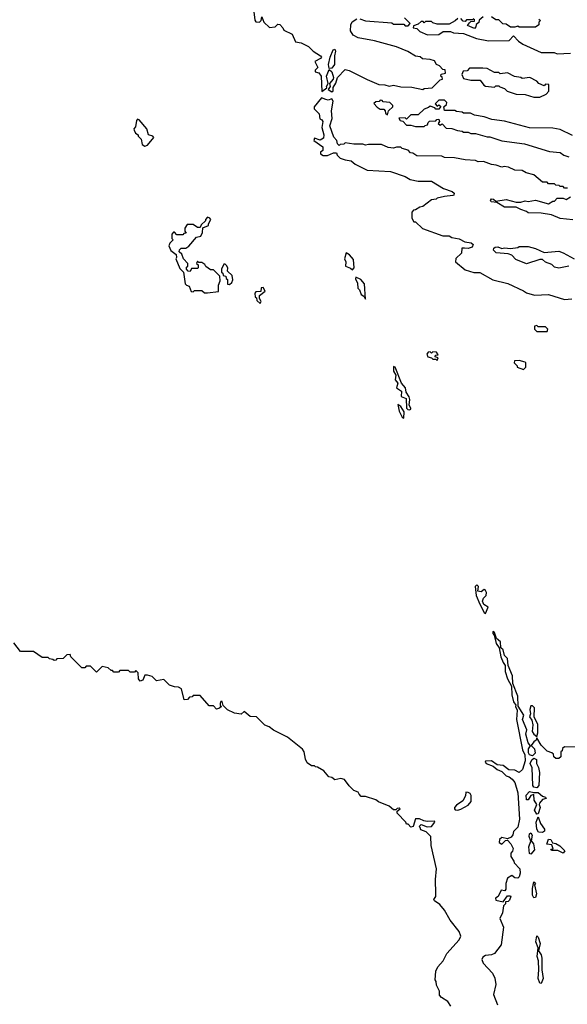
# Model space of a CAD drawing. Extents: x 2640764 to 2777785, y 718840 to 815082.
# Tile 62 of 148: x 2709760 to 2713504, y 766999 to 773731. Entities that reach past the tile are written whole.
import ezdxf

# ---------------------------------------------------------------- set-up
doc = ezdxf.new("R2010")
doc.units = 0

msp = doc.modelspace()

# ---------------------------------------------------------------- linework, layer by layer
at = {"layer": '0CON10XD'}
for points in [[(2711360, 773785), (2711367, 773727), (2711375, 773717.5), (2711400, 773715), (2711410, 773725), (2711415, 773750), (2711430, 773715), (2711468.3, 773678.3), (2711507, 773683), (2711525, 773700), (2711538.3, 773698.3), (2711560, 773675), (2711565, 773660), (2711623, 773633), (2711645, 773580), (2711685, 773572.5), (2711735, 773547.5), (2711766.2, 773516.2), (2711817.5, 773485), (2711823.3, 773475), (2711816.7, 773465), (2711777.5, 773445), (2711797.5, 773405), (2711780, 773385), (2711780, 773375), (2711805, 773367.5), (2711822, 773345), (2711825, 773240), (2711860, 773265), (2711857.5, 773275), (2711870, 773295), (2711857.8, 773345), (2711875, 773390), (2711895, 773373.8), (2711906, 773335), (2711904, 773325), (2711877.5, 773295), (2711882.5, 773275), (2711870, 773255), (2711895, 773237.5), (2711902.5, 773245), (2711903, 773267), (2711921.7, 773298.3), (2711933.8, 773335), (2711985, 773390), (2712013.6, 773383.6), (2712135, 773321.2), (2712215, 773288.8), (2712255.6, 773285.6), (2712285, 773276.2), (2712315, 773282.5), (2712365, 773271.2), (2712440.7, 773270.7), (2712517, 773253), (2712525, 773260), (2712580, 773265), (2712635, 773320), (2712650, 773325), (2712648.3, 773338.3), (2712640, 773345), (2712641.7, 773358.3), (2712670, 773365), (2712668.3, 773388.3), (2712651.7, 773391.7), (2712630, 773415), (2712610, 773425), (2712595, 773450), (2712565, 773460), (2712513, 773463), (2712497, 773477), (2712465, 773482.5), (2712413.6, 773513.6), (2712335, 773546.7), (2712185, 773586.2), (2712075, 773606.7), (2712040, 773625), (2712021.2, 773655), (2712024, 773695), (2712034.1, 773715.9), (2712065, 773737.5)], [(2712085, 773737.5), (2712125, 773722.5), (2712305, 773710), (2712315, 773700), (2712385, 773700), (2712395, 773690), (2712415, 773690), (2712430, 773705), (2712390, 773745)], [(2712755, 773740), (2712737, 773723), (2712695, 773700), (2712615, 773700), (2712585, 773710), (2712575, 773720), (2712535, 773720), (2712525, 773710), (2712518.3, 773718.3), (2712505, 773720), (2712485, 773700), (2712451.7, 773688.3), (2712450, 773675), (2712475, 773670), (2712495, 773650), (2712548.3, 773628.3), (2712625, 773630), (2712655, 773650), (2712705, 773650), (2712725, 773642.5), (2712795, 773637.5), (2712883, 773603), (2712965, 773587.5), (2713105, 773590), (2713135, 773620), (2713170, 773585), (2713200, 773565), (2713325, 773507.5), (2713413, 773507), (2713435, 773497.5), (2713525, 773503.3)], [(2712865, 773740), (2712855, 773730), (2712815, 773730), (2712805, 773720), (2712791.7, 773721.7), (2712775, 773740)], [(2712928.3, 773751.7), (2712901.7, 773728.3), (2712898.3, 773711.7), (2712881.7, 773698.3), (2712878.3, 773681.7), (2712868.3, 773671.7), (2712821.7, 773691.7), (2712835, 773710), (2712845, 773720), (2712868.3, 773721.7), (2712870, 773735)], [(2713310, 773735), (2713320, 773725), (2713310, 773715), (2713310, 773695), (2713285, 773680), (2713175, 773680), (2713165, 773687.5), (2713145, 773680), (2713115, 773680), (2713085, 773700), (2713063, 773703), (2713035, 773730), (2713015, 773730), (2712985, 773750)], [(2711875, 773397.5), (2711871.5, 773425), (2711882.7, 773475), (2711903.3, 773525), (2711915, 773528.8), (2711918.8, 773515), (2711911.5, 773485), (2711911.5, 773425), (2711895, 773400.8), (2711875, 773397.5)], [(2713315, 773202.5), (2713358.3, 773221.7), (2713378.3, 773241.7), (2713378.3, 773288.3), (2713355, 773290), (2713345, 773280), (2713310, 773295), (2713295, 773310), (2713247, 773337), (2713195, 773330), (2713187, 773337), (2713143, 773343), (2713095, 773367.5), (2713045, 773360), (2713035, 773370), (2713005, 773370), (2712955, 773397.5), (2712925, 773400), (2712835, 773400), (2712818.3, 773381.7), (2712791.7, 773378.3), (2712783, 773357), (2712795, 773330), (2712845, 773317.5), (2712907, 773317), (2712933.6, 773283.6), (2712945, 773277.5), (2713005, 773270), (2713015, 773280), (2713035, 773280), (2713041.7, 773271.7), (2713075, 773260), (2713093, 773243), (2713155, 773222.5), (2713215, 773220), (2713275, 773202.5), (2713315, 773202.5)], [(2713505, 772580), (2713485, 772580), (2713475, 772590), (2713455, 772590), (2713448.3, 772598.3), (2713425, 772600), (2713415, 772610), (2713375, 772610), (2713365, 772620), (2713335, 772620), (2713275, 772670), (2713223, 772683), (2713195, 772700), (2713145, 772702.5), (2713101.7, 772721.7), (2713073, 772727), (2713055, 772722.5), (2713017, 772737), (2712985, 772740), (2712931.7, 772761.7), (2712895, 772760), (2712875, 772767.5), (2712805, 772772.5), (2712733, 772787), (2712665, 772790), (2712645, 772797.5), (2712475, 772800), (2712448.3, 772818.3), (2712431.7, 772821.7), (2712415, 772840), (2712375, 772850), (2712365, 772860), (2712335, 772860), (2712315, 772852.5), (2712278.3, 772858.3), (2712233, 772877), (2712145, 772877.5), (2712125, 772872.5), (2712105, 772880), (2712045, 772880), (2711985, 772890), (2711975, 772880), (2711951.7, 772878.3), (2711945, 772870), (2711931.7, 772881.7), (2711927.5, 772905), (2711908.3, 772928.3), (2711880.6, 773005), (2711896.2, 773055), (2711892, 773108), (2711903.3, 773175), (2711895, 773190), (2711868.3, 773181.7), (2711852.5, 773185), (2711823, 773197), (2711772.5, 773135), (2711772.5, 773122.5), (2711807.5, 773087.5), (2711813, 773053), (2711826.4, 773046.4), (2711832.5, 773035), (2711825.4, 772995), (2711838.5, 772945), (2711838, 772922), (2711815, 772907.5), (2711775, 772920), (2711770, 772905), (2711831.9, 772861.9), (2711832.3, 772837.7), (2711817.5, 772825), (2711817.5, 772815), (2711835, 772803.3), (2711865, 772802.5), (2711905, 772820), (2711925, 772820), (2711930, 772805), (2711950, 772785), (2711985, 772772.5), (2712027, 772767), (2712053, 772743), (2712135, 772702.5), (2712295, 772692.5), (2712395, 772660), (2712428.3, 772638.3), (2712485, 772627.5), (2712575, 772627.5), (2712656.4, 772576.4), (2712716.1, 772556.1), (2712730, 772545), (2712728.3, 772531.7), (2712721.7, 772528.3), (2712665, 772522.5), (2712615, 772510), (2712607, 772503), (2712575, 772500), (2712517, 772453), (2712495, 772450), (2712465, 772430), (2712451.7, 772428.3), (2712440, 772415), (2712440, 772375), (2712455, 772350), (2712465, 772350), (2712513, 772303), (2712653, 772253), (2712695, 772252.5), (2712715, 772242.5), (2712765, 772232.5), (2712803, 772213), (2712846.1, 772206.1), (2712860, 772195), (2712853.3, 772176.7), (2712826.4, 772166.4), (2712801.7, 772168.3), (2712781.7, 772168.3), (2712780, 772135), (2712741.7, 772098.3), (2712740, 772075), (2712805, 772020), (2712863.6, 772003.6), (2712905, 772002.5), (2712995, 771952.5), (2713096.4, 771926.4), (2713205, 771877.5), (2713225, 771862.5), (2713278.3, 771848.3), (2713375, 771852.5), (2713485, 771817.5), (2713535, 771822.5)], [(2712275, 773080), (2712281.7, 773108.3), (2712310, 773135), (2712310, 773145), (2712290, 773165), (2712245, 773170), (2712238.3, 773178.3), (2712225, 773180), (2712218.3, 773171.7), (2712195, 773170), (2712181.7, 773158.3), (2712203, 773133), (2712225, 773120), (2712248.3, 773118.3), (2712258.3, 773108.3), (2712261.7, 773091.7), (2712275, 773080)], [(2713538.3, 772938.3), (2713455, 772980), (2713405, 772990), (2713245, 772992.5), (2713075, 773037.5), (2712988.3, 773048.3), (2712935, 773067.5), (2712868.3, 773078.3), (2712841.7, 773091.7), (2712795, 773092.5), (2712785, 773100), (2712745, 773102.5), (2712735, 773110), (2712665, 773110), (2712660, 773135), (2712678.3, 773151.7), (2712680, 773165), (2712665, 773180), (2712625, 773180), (2712600, 773155), (2712615, 773140), (2712625, 773150), (2712638.3, 773138.3), (2712625, 773120), (2712605, 773120), (2712598.3, 773128.3), (2712565, 773140), (2712555, 773130), (2712525, 773120), (2712485, 773080), (2712435, 773080), (2712405, 773050), (2712395, 773060), (2712351.7, 773058.3), (2712361.7, 773041.7), (2712378.3, 773038.3), (2712405, 773010), (2712435, 773010), (2712465, 773000), (2712525, 773000), (2712531.7, 773008.3), (2712548.3, 773011.7), (2712551.7, 773028.3), (2712561.7, 773038.3), (2712605, 773040), (2712611.7, 773048.3), (2712625, 773050), (2712630, 773035), (2712621.7, 773021.7), (2712635, 773010), (2712648.3, 773018.3), (2712675, 772990), (2712715, 772987.5), (2712753, 772973), (2712785, 772970), (2712795, 772962.5), (2712825, 772962.5), (2712845, 772952.5), (2712875, 772952.5), (2712955, 772930), (2712975, 772930), (2713055, 772902.5), (2713211.7, 772881.7), (2713380.7, 772830.7), (2713455, 772822.5), (2713480, 772805), (2713515, 772792.5)], [(2710615, 772867.5), (2710635, 772872.5), (2710677.5, 772925), (2710670, 772935), (2710640, 772945), (2710630, 772985), (2710576.4, 773046.4), (2710565, 773050), (2710558.3, 773041.7), (2710551.7, 772998.3), (2710540, 772985), (2710542.5, 772975), (2710552.5, 772955), (2710570, 772945), (2710570, 772935), (2710590, 772915), (2710597, 772877), (2710615, 772867.5)], [(2713541.7, 772361.7), (2713455, 772372.5), (2713395, 772397.5), (2713325, 772407.5), (2713235, 772410), (2713225, 772420), (2713185, 772432.5), (2713155, 772450), (2713075, 772450), (2713021.7, 772481.7), (2712982.5, 772485), (2712977.5, 772495), (2712985, 772506.7), (2713000, 772505), (2713015, 772490), (2713085, 772502.5), (2713155, 772482.5), (2713185, 772482.5), (2713215, 772492.5), (2713235, 772487.5), (2713285, 772497.5), (2713375, 772472.5), (2713405, 772490), (2713415, 772490), (2713435, 772510), (2713475, 772510), (2713495, 772502.5), (2713525, 772520)], [(2711045, 771862.5), (2711118.3, 771871.7), (2711120, 771915), (2711130, 771945), (2711128.3, 771978.3), (2711085, 772020), (2711065, 772020), (2711033.6, 772043.6), (2711025, 772057.5), (2711005, 772070), (2710985, 772070), (2710975, 772080), (2710970, 772065), (2710980, 772055), (2710980, 772035), (2710975, 772030), (2710935, 772030), (2710925, 772010), (2710911.7, 772011.7), (2710900, 772025), (2710901.7, 772038.3), (2710910, 772045), (2710910, 772065), (2710880, 772095), (2710868.3, 772128.3), (2710850, 772145), (2710851.7, 772158.3), (2710865, 772170), (2710895, 772170), (2710917, 772183), (2710970, 772245), (2710998.3, 772251.7), (2711010, 772275), (2711011.7, 772308.3), (2711050, 772325), (2711050, 772335), (2711067.5, 772365), (2711060, 772375), (2711045, 772380), (2711030, 772365), (2711030, 772355), (2711001.7, 772328.3), (2710995, 772310), (2710975, 772310), (2710945, 772330), (2710905, 772330), (2710890, 772305), (2710890, 772285), (2710898.3, 772271.7), (2710881.7, 772268.3), (2710875, 772260), (2710835, 772260), (2710818.3, 772278.3), (2710811.7, 772278.3), (2710800, 772265), (2710800, 772235), (2710810, 772225), (2710787, 772203), (2710780, 772185), (2710793.6, 772153.6), (2710830, 772125), (2710832.5, 772105), (2710827.5, 772095), (2710855, 772030), (2710880, 772005), (2710892.5, 771925), (2710900, 771915), (2710918.3, 771908.3), (2710931.7, 771871.7), (2710945, 771870), (2710955, 771880), (2711005, 771880), (2711023, 771863), (2711045, 771862.5)], [(2713515, 772046.7), (2713445, 772032.5), (2713415, 772040), (2713397, 772057), (2713355, 772072.5), (2713335, 772092.5), (2713315, 772092.5), (2713225, 772062.5), (2713151.7, 772091.7), (2713125, 772120), (2713100, 772130), (2713018, 772138), (2713000, 772155), (2713001.7, 772168.3), (2713010, 772175), (2713028.3, 772178.3), (2713055, 772166.2), (2713075, 772170.8), (2713115, 772166.7), (2713165, 772172.5), (2713175, 772180), (2713235, 772180), (2713287, 772167), (2713345, 772140), (2713445, 772147.5), (2713475, 772137.5), (2713550, 772095)], [(2712035, 772020), (2712047.5, 772035), (2712041.7, 772091.7), (2712015, 772122.5), (2711992.5, 772137.5), (2711980, 772095), (2711990.8, 772075), (2711986.7, 772045), (2712022.3, 772032.3), (2712035, 772020)], [(2711195, 771920), (2711210, 771935), (2711217, 771953), (2711211.7, 771981.7), (2711181.7, 772011.7), (2711182.5, 772035), (2711175, 772050), (2711165, 772060), (2711155, 772060), (2711140, 772025), (2711140, 772005), (2711148.3, 771998.3), (2711151.7, 771981.7), (2711168.3, 771978.3), (2711171.7, 771961.7), (2711180, 771955), (2711181.7, 771921.7), (2711195, 771920)], [(2712125, 771820), (2712117.5, 771925), (2712092.5, 771955), (2712058.3, 771971.7), (2712055, 771960), (2712068.6, 771928.6), (2712072.5, 771895), (2712083.1, 771883.1), (2712095, 771851.2), (2712111.7, 771841.7), (2712125, 771820)], [(2711405, 771790), (2711410, 771805), (2711400, 771825), (2711400, 771845), (2711437.5, 771875), (2711425, 771900), (2711411.7, 771898.3), (2711408.3, 771871.7), (2711375, 771870), (2711368.3, 771861.7), (2711370, 771835), (2711378.3, 771828.3), (2711381.7, 771811.7), (2711405, 771790)], [(2713365, 771600), (2713370, 771615), (2713355, 771630), (2713305, 771630), (2713295, 771640), (2713280, 771635), (2713280, 771615), (2713295, 771600), (2713365, 771600)], [(2712615, 771400), (2712620, 771420), (2712600, 771425), (2712601.7, 771438.3), (2712620, 771440), (2712608.3, 771458.3), (2712585, 771460), (2712575, 771450), (2712565, 771460), (2712551.7, 771458.3), (2712542.5, 771445), (2712550, 771425), (2712575, 771420), (2712585, 771410), (2712605, 771410), (2712615, 771400)], [(2713205, 771340), (2713220, 771355), (2713220, 771385), (2713215, 771390), (2713175, 771400), (2713141.7, 771398.3), (2713140, 771385), (2713160, 771365), (2713160, 771355), (2713205, 771340)], [(2712425, 771064.2), (2712433, 771067), (2712433.8, 771075), (2712423.3, 771095), (2712426.7, 771135), (2712421.7, 771151.7), (2712402.5, 771185), (2712397.5, 771215), (2712369.2, 771245), (2712327.5, 771355), (2712315, 771360), (2712315, 771327.5), (2712330.7, 771300.7), (2712327.7, 771267.7), (2712344.4, 771245), (2712336, 771215), (2712371.2, 771191.2), (2712368, 771155), (2712401.7, 771141.7), (2712404.3, 771074.3), (2712413.3, 771065), (2712425, 771064.2)], [(2712385, 771007.5), (2712389.1, 771049.1), (2712366.2, 771086.2), (2712345, 771100), (2712354.2, 771055), (2712375, 771013.3), (2712385, 771007.5)], [(2712945, 769670), (2712962.5, 769715), (2712932.2, 769732.2), (2712924, 769755), (2712930.9, 769775), (2712948, 769795), (2712951.2, 769815), (2712945, 769828.8), (2712935, 769833.8), (2712915, 769818.9), (2712892.5, 769822.5), (2712896.1, 769856.1), (2712885, 769866.2), (2712873.8, 769855), (2712880, 769795), (2712904.5, 769734.5), (2712935, 769676.7), (2712945, 769670)], [(2713094.1, 769364.1), (2713074.1, 769384.1), (2713065, 769423.3), (2713050, 769435), (2713046.6, 769476.6), (2713020.5, 769500.5), (2713005, 769540), (2712995, 769547.5), (2712994, 769535), (2713002.5, 769522.5), (2713016.7, 769465), (2713037.5, 769435), (2713048.8, 769375), (2713064, 769335), (2713078.8, 769315), (2713078, 769275), (2713094.2, 769224.2), (2713121.2, 769175), (2713123.3, 769115), (2713136.1, 769066.1), (2713152.5, 769045), (2713150, 769035), (2713160, 769010), (2713156.4, 768946.4), (2713198, 768738), (2713214.2, 768705), (2713215.9, 768664.1), (2713198, 768605), (2713175, 768584.4), (2713145, 768600), (2713102.8, 768602.8), (2713065, 768632.5), (2713025, 768636.7), (2712985, 768662.5), (2712945, 768660), (2712942.5, 768655), (2712950, 768645), (2712996.2, 768626.2), (2713025, 768603.3), (2713055, 768590.8), (2713085, 768560), (2713105, 768553.8), (2713127.2, 768537.2), (2713144, 768515), (2713165.9, 768444.1), (2713177.1, 768265), (2713165, 768210), (2713135, 768180), (2713131.7, 768158.3), (2713119.3, 768140.7), (2713095, 768130), (2713055, 768140), (2713040, 768125), (2713037.5, 768105), (2713057, 768093), (2713081.7, 768118.3), (2713095, 768120), (2713117.5, 768095), (2713132.5, 768065), (2713130, 768045), (2713118.3, 768031.7), (2713118.3, 768008.3), (2713138.3, 767978.3), (2713140, 767965), (2713180, 767925), (2713181.2, 767895), (2713175, 767870), (2713165, 767860), (2713145, 767862.5), (2713125, 767880), (2713095, 767860), (2713082.5, 767825), (2713082.5, 767785), (2713076.7, 767773.3), (2713051.7, 767778.3), (2713030, 767735), (2713012.5, 767725), (2713015, 767710), (2713065, 767700), (2713095, 767740), (2713115, 767740), (2713117.5, 767735), (2713108.3, 767711.7), (2713098.3, 767701.7), (2713081.7, 767698.3), (2713080, 767685), (2713067.5, 767672.5), (2713060, 767625), (2713043.3, 767585), (2713067.5, 767525), (2713050.8, 767405), (2713005, 767345.6), (2712985, 767336.7), (2712945, 767333.3), (2712925, 767320.6), (2712918.8, 767305), (2712928.8, 767278.8), (2712991.3, 767211.3), (2713008.3, 767178.3), (2713014.4, 767135), (2713000, 767065), (2713025.8, 766995.8)], [(2712523.6, 768253.6), (2712494, 768266), (2712465, 768267.5), (2712450, 768215), (2712435, 768210), (2712415, 768230), (2712405, 768230), (2712400, 768245), (2712340, 768305), (2712341.7, 768318.3), (2712360, 768335), (2712355, 768340), (2712341.7, 768338.3), (2712331.7, 768328.3), (2712315, 768327.5), (2712285, 768352.5), (2712213, 768383), (2712195, 768397.5), (2712125, 768420), (2712095, 768420), (2712080, 768435), (2712075, 768450), (2712045, 768460), (2712011.7, 768491.7), (2711980, 768535), (2711955, 768542.5), (2711915, 768532.5), (2711895, 768550), (2711873, 768553), (2711840, 768595), (2711795, 768620), (2711781.7, 768621.7), (2711775, 768630), (2711755, 768630), (2711725, 768650), (2711713.3, 768675), (2711703.9, 768723.9), (2711693, 768743), (2711590, 768825), (2711494.2, 768874.2), (2711466.1, 768896.1), (2711435, 768907.5), (2711380, 768965), (2711335, 768967.5), (2711295, 769000), (2711275, 768982.5), (2711228.3, 768988.3), (2711181.7, 769011.7), (2711151.7, 769041.7), (2711145, 769070), (2711135, 769070), (2711130, 769055), (2711131.7, 769041.7), (2711140, 769035), (2711127, 769023), (2711105, 769017.5), (2711085, 769040), (2711055, 769040), (2710995, 769110), (2710945, 769110), (2710938.3, 769101.7), (2710921.7, 769098.3), (2710908.3, 769081.7), (2710885, 769080), (2710866.7, 769155), (2710847, 769167), (2710818.3, 769168.3), (2710785, 769180), (2710745, 769220), (2710695, 769210), (2710665, 769240), (2710635, 769250), (2710615, 769250), (2710602.5, 769215), (2710585, 769207.5), (2710573.3, 769225), (2710570, 769265), (2710555, 769280), (2710545, 769270), (2710515, 769270), (2710505, 769280), (2710445, 769280), (2710435, 769270), (2710405, 769270), (2710395, 769280), (2710385, 769280), (2710365, 769300), (2710325, 769307.5), (2710285, 769270), (2710245, 769310), (2710215, 769310), (2710205, 769300), (2710185, 769300), (2710110, 769375), (2710105, 769390), (2710081.7, 769388.3), (2710057, 769363), (2710015, 769360), (2710008.3, 769351.7), (2709995, 769350), (2709987, 769357), (2709965, 769360), (2709955, 769370), (2709915, 769370), (2709855, 769410), (2709765, 769410), (2709719.3, 769469.3)], [(2713605, 768757.5), (2713485, 768760), (2713471.7, 768748.3), (2713468.3, 768731.7), (2713460, 768725), (2713458.3, 768691.7), (2713445, 768680), (2713425, 768680), (2713411.7, 768691.7), (2713408.3, 768708.3), (2713398.3, 768718.3), (2713365, 768730), (2713325, 768770), (2713295, 768820), (2713290, 768805), (2713275, 768794.2), (2713257.5, 768767.5), (2713280, 768745), (2713283.3, 768715), (2713265, 768698.1), (2713246, 768705), (2713238.2, 768718.2), (2713237.5, 768745), (2713252.5, 768765), (2713236.1, 768786.1), (2713219.5, 768845), (2713227.8, 768875), (2713198.2, 768945), (2713205.8, 768975), (2713168.1, 769038.1), (2713166, 769105), (2713131.2, 769191.2), (2713128.6, 769245), (2713100, 769315), (2713094.1, 769364.1)], [(2713295, 768830), (2713302.5, 768855), (2713301.7, 768911.7), (2713277.5, 768965), (2713280, 769025), (2713265, 769040), (2713255, 769040), (2713247.5, 769015), (2713251.2, 768985), (2713244, 768965), (2713260.5, 768940.5), (2713268.8, 768908.8), (2713264.3, 768865), (2713275, 768846.2), (2713295, 768830)], [(2713295, 768478.9), (2713275, 768482.9), (2713267.1, 768495), (2713262.5, 768615), (2713250, 768645), (2713260.2, 768669.8), (2713275, 768680.6), (2713292.2, 768672.2), (2713294, 768644), (2713307.2, 768617.2), (2713312.6, 768582.6), (2713307.9, 768495), (2713295, 768478.9)], [(2712755, 768326.2), (2712775, 768333.8), (2712825, 768360), (2712846.7, 768385), (2712845.8, 768425.8), (2712839.1, 768439.1), (2712826.8, 768446.8), (2712810.7, 768449.3), (2712807, 768423), (2712790.3, 768389.7), (2712745, 768360), (2712733.1, 768345), (2712731.4, 768335), (2712737.7, 768327.7), (2712755, 768326.2)], [(2713295, 768298.1), (2713278.7, 768325), (2713294.4, 768365), (2713277.8, 768395), (2713275, 768432.5), (2713255, 768425.7), (2713235, 768397.5), (2713225, 768397.5), (2713221.7, 768428.3), (2713245, 768454.4), (2713275, 768446.2), (2713305, 768447.8), (2713335, 768420.8), (2713355, 768415.7), (2713360, 768405), (2713335, 768398), (2713314.2, 768375), (2713310.8, 768365), (2713317.3, 768345), (2713305, 768300), (2713295, 768298.1)], [(2713335, 768174.2), (2713305.6, 768175.6), (2713295.3, 768195.3), (2713291.2, 768245), (2713305, 768281.2), (2713320, 768235), (2713348.1, 768195), (2713347.9, 768182.1), (2713335, 768174.2)], [(2712708, 766985), (2712687.1, 767017.1), (2712644.2, 767044.2), (2712630, 767060), (2712629.3, 767089.3), (2712608.3, 767128.3), (2712607.5, 767155), (2712600, 767165), (2712604, 767225), (2712617.5, 767255), (2712654.1, 767295.9), (2712680.6, 767345), (2712765, 767438.8), (2712775.8, 767465), (2712765, 767495.6), (2712702.8, 767572.8), (2712663, 767643), (2712631.7, 767681.7), (2712596.2, 767705), (2712592, 767715), (2712604, 767735), (2712605.7, 767754.3), (2712602.6, 767852.6), (2712609.7, 767925), (2712572, 768085), (2712570, 768145), (2712538.3, 768178.3), (2712501.7, 768191.7), (2712498.3, 768208.3), (2712490, 768215), (2712505, 768227.5), (2712545, 768212.5), (2712575, 768213.3), (2712597.5, 768245), (2712595, 768250), (2712545, 768248), (2712523.6, 768253.6)], [(2713255, 768026), (2713245, 768030), (2713239.6, 768075), (2713253.8, 768115), (2713243.1, 768145), (2713244.2, 768165), (2713255, 768170), (2713263.3, 768155), (2713257, 768117), (2713272.5, 768095), (2713278.8, 768055), (2713255, 768026)], [(2713475, 768032.5), (2713439.3, 768049.3), (2713395, 768050), (2713391.7, 768058.3), (2713407.5, 768062.5), (2713398.3, 768088.3), (2713363, 768093), (2713375, 768127.5), (2713390, 768125), (2713401.7, 768101.7), (2713425, 768097.5), (2713453, 768083), (2713487, 768047), (2713475, 768032.5)], [(2713275, 767726.2), (2713265.6, 767745), (2713265, 767790), (2713275, 767836.7), (2713286.1, 767826.1), (2713280, 767815), (2713292.9, 767755), (2713285, 767728.8), (2713275, 767726.2)], [(2713325, 767140), (2713315, 767143.3), (2713303.3, 767175), (2713308.6, 767235), (2713306, 767295), (2713298.2, 767325), (2713304, 767385), (2713287.8, 767425), (2713295, 767466.7), (2713305, 767457.5), (2713317.1, 767415), (2713307.5, 767365), (2713325, 767336.7), (2713330, 767315), (2713330, 767235), (2713338.1, 767175), (2713325, 767140)]]:
    msp.add_lwpolyline(points, dxfattribs=at)

doc.saveas('drawing.dxf')
